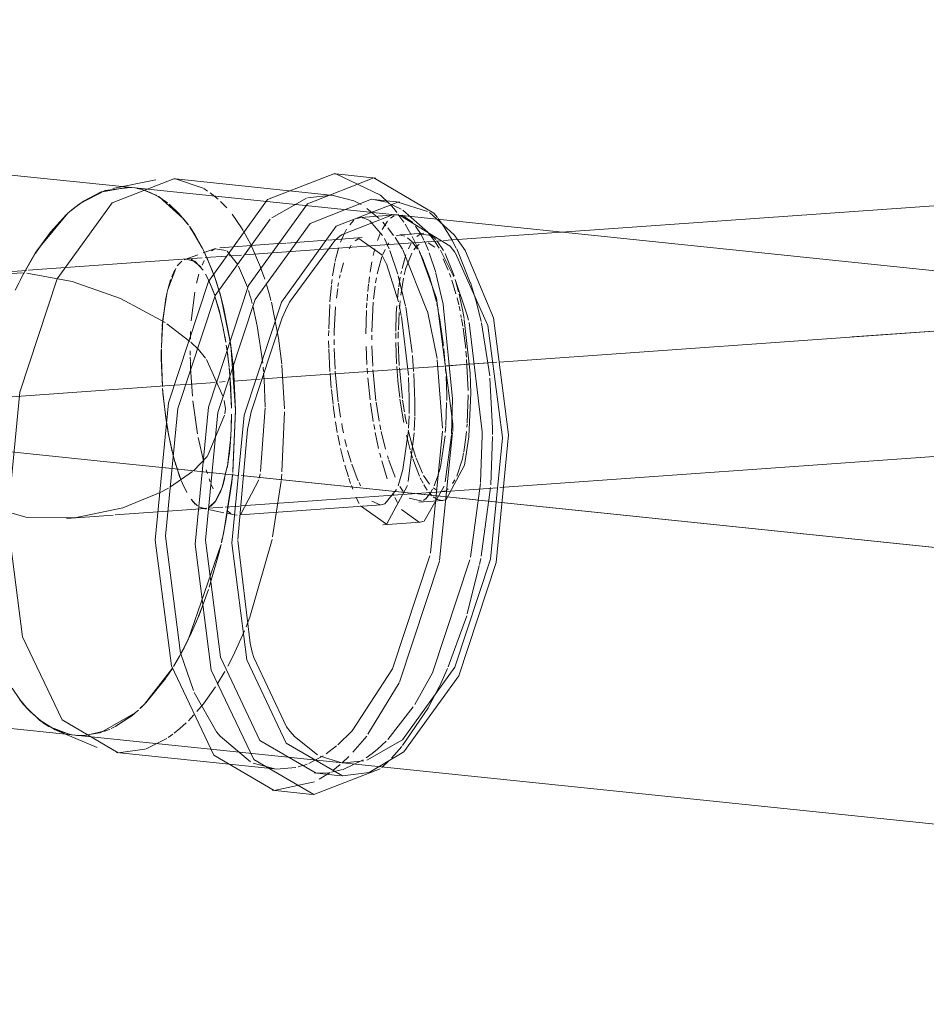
# Model space of a CAD drawing. Header units: millimetres. Extents: x -121 to 34184, y -147 to 33428.
# Tile 175 of 256: x 29594 to 29775, y 2222 to 2419. Entities that reach past the tile are written whole.
import ezdxf

# ---------------------------------------------------------------- set-up
doc = ezdxf.new("R2010")
doc.units = ezdxf.units.MM
doc.linetypes.add('ADSK_Осевая', pattern=[700, 500, -100, 0, -100])
doc.layers.add('P-PIPE-____-CNTR', color=3, linetype='ADSK_Осевая', lineweight=20)
doc.layers.add('P-PIPE-____-OTLN', color=3, linetype='Continuous', lineweight=20)

# ---------------------------------------------------------------- blocks, each defined once
blk = doc.blocks.new('ADSK_ППР_Тройник канализационный_Составной - Тройник канализационный-V31-_3D_ копия 1 копия 1')
at = {"layer": 'P-PIPE-____-OTLN', "color": 22}
for p, q in [((50756.9, 2385.2), (50639.7, 2397.32)), ((50761.74, 2386.72), (50753.14, 2385.02)), ((50797.25, 2383.64), (50765.68, 2386.91)), ((50805.67, 2387.09), (50797.69, 2387.92)), ((50751.62, 2384.63), (50756.55, 2385.23)), ((50810.49, 2382.27), (50805.23, 2382.82)), ((50743.83, 2379.79), (50740.63, 2376.3)), ((50737.52, 2371.93), (50735.14, 2367.77)), ((50628.39, 2287.9), (50745.58, 2275.78)), ((50732.98, 2285.16), (50734.52, 2282.91)), ((50738.54, 2278.75), (50741.63, 2276.88)), ((50744.39, 2275.97), (50740.35, 2277.53)), ((50741.94, 2276.73), (50750.01, 2273.31)), ((50744.97, 2275.86), (50745.58, 2275.79)), ((50745.94, 2275.75), (50745.58, 2275.78)), ((50753.83, 2272.32), (50785.4, 2269.05)), ((50798.92, 2270.27), (50799.26, 2270.24)), ((50793.38, 2268.23), (50798.64, 2267.68)), ((50784.95, 2264.78), (50792.94, 2263.95))]:
    blk.add_line(p, q, dxfattribs=at)
at = {"layer": 'P-PIPE-____-OTLN', "color": 9}
for p, q in [((50765.68, 2386.91), (50765.31, 2386.94)), ((50771.21, 2385.05), (50765.82, 2386.89)), ((50797.68, 2387.92), (50797.29, 2387.95)), ((50806.66, 2383.68), (50797.69, 2387.92)), ((50746.44, 2381.95), (50751.62, 2384.63)), ((50756.9, 2385.2), (50756.21, 2385.25)), ((50747.26, 2382.51), (50745.23, 2381.02)), ((50791.85, 2383.08), (50784.92, 2379.18)), ((50802.78, 2381.78), (50801.31, 2382.54)), ((50805.22, 2382.82), (50804.86, 2382.85)), ((50807.8, 2382.25), (50805.23, 2382.82)), ((50810.79, 2380.89), (50808.25, 2382.09)), ((50738.23, 2373.03), (50744.16, 2380.09)), ((50809, 2379.75), (50798.86, 2375.75)), ((50818.92, 2377.97), (50818.15, 2379.04)), ((50740.63, 2376.3), (50737.63, 2372.1)), ((50797.5, 2374.59), (50788.47, 2362.27)), ((50735.17, 2367.83), (50738.07, 2372.79)), ((50735.87, 2368.65), (50729.94, 2368.23)), ((50735.14, 2367.77), (50734.59, 2366.7)), ((50786.96, 2359.2), (50780.79, 2340.4)), ((50780.07, 2336.85), (50778.14, 2314.9)), ((50763.65, 2315.55), (50766.66, 2292.18)), ((50778.14, 2314.67), (50780.55, 2294.15)), ((50766.69, 2292.06), (50769.22, 2284.68)), ((50781.3, 2291.32), (50787.83, 2277.42)), ((50769.39, 2284.29), (50773.84, 2276.47)), ((50734.52, 2282.91), (50735.86, 2281.28)), ((50736.04, 2281.09), (50738.47, 2278.81)), ((50739.28, 2278.21), (50736.66, 2280.42)), ((50740.35, 2277.53), (50739.28, 2278.21)), ((50741.63, 2276.88), (50744.86, 2275.88)), ((50745.45, 2275.8), (50744.53, 2275.94)), ((50789.43, 2275.49), (50794.04, 2271.86)), ((50754.2, 2272.29), (50759.5, 2272.96)), ((50794.55, 2271.6), (50798.87, 2270.27)), ((50799.29, 2270.24), (50803.32, 2270.64)), ((50806.88, 2269.35), (50808.23, 2270.61)), ((50790.2, 2269.44), (50791.07, 2269.7)), ((50793.75, 2268.19), (50796.3, 2268.28)), ((50796.86, 2268.37), (50799.06, 2268.93)), ((50785.35, 2264.74), (50793.42, 2266.49))]:
    blk.add_line(p, q, dxfattribs=at)
at = {"layer": 'P-PIPE-____-OTLN', "color": 10}
for p, q in [((50756.55, 2385.23), (50756.9, 2385.2)), ((50757.51, 2385.12), (50756.9, 2385.2)), ((50757.59, 2385.11), (50758.38, 2384.95)), ((50758.96, 2384.81), (50757.96, 2385.04)), ((50758.57, 2384.91), (50760.13, 2384.42)), ((50761.9, 2383.58), (50759.01, 2384.79)), ((50760.33, 2384.34), (50762.34, 2383.33)), ((50772.07, 2384.51), (50771.33, 2384.98)), ((50763.94, 2382.23), (50762.23, 2383.4)), ((50762.36, 2383.32), (50767.25, 2378.98)), ((50774.17, 2382.86), (50772.6, 2384.14)), ((50775.88, 2381.14), (50774.62, 2382.44)), ((50808.38, 2382.01), (50806.66, 2383.68)), ((50745.23, 2381.02), (50744.45, 2380.35)), ((50766.39, 2379.96), (50764.4, 2381.87)), ((50806.35, 2379.03), (50803.93, 2381.04)), ((50816.07, 2376.3), (50811.1, 2380.7)), ((50768.26, 2377.67), (50766.39, 2379.96)), ((50767.25, 2378.98), (50768.18, 2377.79)), ((50778.82, 2377.17), (50776.95, 2379.86)), ((50800.47, 2377.77), (50801.3, 2378.65)), ((50801.94, 2379.04), (50802.67, 2379.2)), ((50809.65, 2379.72), (50802.7, 2379.23)), ((50802.98, 2379.18), (50803.58, 2379.04)), ((50803.73, 2378.98), (50804.42, 2378.62)), ((50804.52, 2378.55), (50807.06, 2375.61)), ((50806.94, 2376.8), (50808, 2378.45)), ((50808.62, 2379.07), (50809.37, 2379.55)), ((50811.27, 2378.28), (50810.13, 2379.91)), ((50810.99, 2379.68), (50813.08, 2378.23)), ((50768.42, 2377.46), (50770.99, 2373.18)), ((50779.16, 2376.62), (50778.84, 2377.15)), ((50780.68, 2373.85), (50779.25, 2376.47)), ((50799.43, 2376.08), (50799.85, 2376.86)), ((50807.73, 2377.56), (50807.07, 2378.29)), ((50809.23, 2375.64), (50808.09, 2377.13)), ((50812.78, 2375.77), (50811.54, 2377.87)), ((50820.93, 2374.71), (50818.93, 2377.95)), ((50795.76, 2374.67), (50787.91, 2374.11)), ((50797.89, 2374.83), (50796.11, 2374.7)), ((50802.99, 2375.19), (50797.89, 2374.83)), ((50798.64, 2374.26), (50799.43, 2376.08)), ((50801.6, 2374.57), (50802.3, 2375.02)), ((50806.03, 2374.61), (50806.62, 2376.13)), ((50807.4, 2374.99), (50808.34, 2372.96)), ((50811.03, 2372.86), (50809.54, 2375.21)), ((50809.78, 2375.55), (50810.45, 2375.7)), ((50815.27, 2376.06), (50810.47, 2375.72)), ((50810.64, 2375.69), (50811.49, 2375.46)), ((50812.04, 2375.15), (50812.94, 2374.37)), ((50814.25, 2372.88), (50812.98, 2375.41)), ((50813.89, 2375.45), (50814.53, 2375.87)), ((50814.61, 2375.9), (50816.82, 2375.59)), ((50815.4, 2374.51), (50816.2, 2372.63)), ((50817.4, 2374.54), (50816.24, 2376.1)), ((50816.82, 2375.59), (50817.69, 2374.84)), ((50817.97, 2374.52), (50819.22, 2372.64)), ((50821.79, 2373.06), (50820.99, 2374.59)), ((50773.65, 2373.02), (50771.18, 2372.14)), ((50771.19, 2372.79), (50773.05, 2368.52)), ((50772.83, 2372.54), (50773.5, 2372.96)), ((50773.5, 2372.96), (50775.79, 2372.63)), ((50777.24, 2373.35), (50774.53, 2373.16)), ((50775.98, 2372.49), (50778.02, 2369.91)), ((50780.76, 2373.61), (50777.24, 2373.35)), ((50782.65, 2369.27), (50780.68, 2373.85)), ((50786.09, 2373.99), (50780.76, 2373.61)), ((50787.73, 2374.1), (50786.29, 2374)), ((50797.95, 2372.08), (50798.22, 2373.01)), ((50800.34, 2372.94), (50800.8, 2373.67)), ((50805.2, 2371.65), (50805.53, 2372.98)), ((50807.12, 2371.84), (50807.55, 2372.82)), ((50807.94, 2373.56), (50808.3, 2374.14)), ((50808.49, 2372.59), (50810.09, 2367.89)), ((50815.99, 2360.52), (50811.1, 2372.73)), ((50812.21, 2372.97), (50812.7, 2373.93)), ((50813.02, 2374.28), (50814.05, 2372.92)), ((50813.31, 2372.75), (50813.83, 2373.44)), ((50813.84, 2373.44), (50814.35, 2373.91)), ((50816.17, 2374.15), (50817.49, 2373.27)), ((50818.35, 2373.08), (50817.48, 2374.42)), ((50821.3, 2367.35), (50818.61, 2372.66)), ((50824.59, 2366.24), (50821.86, 2372.93)), ((50768.05, 2370.94), (50736.21, 2368.68)), ((50766.93, 2370.51), (50766, 2369.53)), ((50768.05, 2370.94), (50767.4, 2370.78)), ((50770.1, 2371.75), (50767.54, 2370.84)), ((50767.75, 2370.9), (50769.56, 2370.46)), ((50770.7, 2369.34), (50768.75, 2370.86)), ((50770.97, 2369.69), (50771.4, 2370.61)), ((50771.88, 2371.32), (50771.53, 2372.1)), ((50773.28, 2367.89), (50771.93, 2371.22)), ((50797.55, 2370.41), (50797.67, 2370.95)), ((50797.71, 2371.11), (50797.94, 2372.05)), ((50810.94, 2369.02), (50811.73, 2371.78)), ((50811.64, 2368.88), (50812.91, 2372.08)), ((50814.42, 2372.3), (50814.61, 2371.94)), ((50814.74, 2371.69), (50815.22, 2370.64)), ((50815.26, 2370.55), (50816.49, 2367.19)), ((50816.39, 2372.16), (50817.68, 2368.2)), ((50819.17, 2370.95), (50820.18, 2368.71)), ((50819.55, 2372.01), (50821.33, 2367.53)), ((50765.7, 2369.05), (50764.11, 2364.81)), ((50764.9, 2367.38), (50765.53, 2368.75)), ((50769.57, 2370.45), (50771.17, 2368.68)), ((50778.27, 2369.46), (50780.03, 2365.27)), ((50783.48, 2366.92), (50782.67, 2369.23)), ((50797.06, 2367.57), (50797.5, 2370.15)), ((50798.67, 2368.22), (50799.21, 2370.19)), ((50804.56, 2368.3), (50804.92, 2370.37)), ((50807.81, 2369.98), (50810.21, 2362.34)), ((50811.35, 2367.73), (50811.63, 2368.83)), ((50764.11, 2364.82), (50764.68, 2366.77)), ((50769.86, 2366.09), (50770.34, 2367.92)), ((50771.64, 2367.91), (50772.3, 2366.62)), ((50772.28, 2366.68), (50771.9, 2367.45)), ((50773.11, 2364.69), (50772.28, 2366.68)), ((50772.3, 2366.62), (50773.1, 2364.73)), ((50773.24, 2368.02), (50774.32, 2364.76)), ((50773.83, 2366.32), (50773.33, 2367.76)), ((50796.84, 2365.91), (50796.96, 2366.84)), ((50798.42, 2367.07), (50798.57, 2367.78)), ((50804.27, 2366.12), (50804.42, 2367.34)), ((50805.65, 2366.13), (50805.83, 2367.19)), ((50810.19, 2367.55), (50811.64, 2361.52)), ((50810.28, 2365.38), (50810.59, 2367.3)), ((50810.67, 2363.7), (50811.21, 2367.09)), ((50810.71, 2367.97), (50810.83, 2368.52)), ((50816.51, 2367.13), (50817.81, 2362.38)), ((50817.71, 2368.08), (50819.16, 2361.87)), ((50820.43, 2368.06), (50820.7, 2367.32)), ((50820.91, 2366.69), (50821.72, 2363.98)), ((50763.92, 2364.02), (50764.1, 2364.8)), ((50773.12, 2364.67), (50773.42, 2363.84)), ((50774.34, 2364.71), (50773.84, 2366.29)), ((50780.24, 2364.61), (50780.61, 2363.41)), ((50796.58, 2363.16), (50796.81, 2365.65)), ((50797.82, 2363.1), (50798.07, 2365)), ((50798.13, 2365.44), (50798.26, 2366.18)), ((50804.09, 2364.44), (50804.24, 2365.87)), ((50805.25, 2362.87), (50805.56, 2365.51)), ((50810, 2362.93), (50810.24, 2365.12)), ((50821.69, 2366.33), (50822.22, 2364.38)), ((50763.91, 2363.98), (50763.13, 2358.84)), ((50763.66, 2362.7), (50763.91, 2363.95)), ((50768.79, 2358.56), (50769.5, 2364.32)), ((50773.49, 2363.63), (50773.18, 2364.5)), ((50773.52, 2363.52), (50774.59, 2359.82)), ((50774.42, 2360.5), (50773.68, 2363.06)), ((50775.26, 2361.29), (50774.49, 2364.2)), ((50780.62, 2363.38), (50781, 2362.01)), ((50796.52, 2362.36), (50796.57, 2363.07)), ((50803.94, 2362.54), (50804.04, 2363.91)), ((50821.93, 2363.16), (50822.26, 2361.79)), ((50763.1, 2358.49), (50763.62, 2362.49)), ((50776.59, 2354.54), (50775.26, 2361.29)), ((50786.25, 2355.12), (50784.81, 2362.28)), ((50796.28, 2356.99), (50796.48, 2361.86)), ((50797.4, 2356.49), (50797.65, 2361.36)), ((50803.86, 2361.14), (50803.91, 2362.15)), ((50804.9, 2356.35), (50805.2, 2362.33)), ((50809.79, 2360.12), (50809.88, 2361.59)), ((50810.36, 2361.69), (50810.79, 2359.63)), ((50810.4, 2360.97), (50810.54, 2362.55)), ((50811.68, 2361.31), (50812.95, 2352.21)), ((50817.89, 2362.02), (50818.16, 2360.76)), ((50819.17, 2361.85), (50821.01, 2342.98)), ((50822.33, 2361.48), (50822.53, 2360.58)), ((50763.13, 2358.8), (50762.82, 2353.35)), ((50775.19, 2357.13), (50774.44, 2360.42)), ((50774.61, 2359.74), (50775.2, 2357.08)), ((50803.73, 2355.98), (50803.83, 2360.66)), ((50809.67, 2356.53), (50809.78, 2360.01)), ((50810.2, 2356.79), (50810.35, 2360.24)), ((50810.83, 2359.41), (50812.23, 2347.71)), ((50817.94, 2351.04), (50816, 2360.47)), ((50818.31, 2359.95), (50818.52, 2358.79)), ((50818.52, 2358.77), (50819.24, 2353.61)), ((50822.69, 2359.78), (50822.79, 2359.23)), ((50822.84, 2358.98), (50823.08, 2357.51)), ((50823.37, 2358.85), (50824.55, 2348.11)), ((50762.82, 2353.17), (50762.99, 2357.09)), ((50763.01, 2357.48), (50763.08, 2358.3)), ((50763.91, 2357.99), (50768.53, 2354.44)), ((50775.34, 2356.4), (50775.19, 2357.13)), ((50775.21, 2357.03), (50775.71, 2354.28)), ((50823.14, 2357.1), (50823.66, 2353.04)), ((50826.97, 2336.38), (50824.35, 2358.24)), ((50828.46, 2347.56), (50826.8, 2358.19)), ((50768.62, 2354.9), (50768.67, 2356.45)), ((50775.7, 2354.36), (50775.5, 2355.5)), ((50786.91, 2349.9), (50786.25, 2355.08)), ((50796.26, 2355.54), (50796.28, 2356.63)), ((50797.39, 2353.77), (50797.38, 2354.81)), ((50797.39, 2355.65), (50797.4, 2356.44)), ((50804.88, 2354.75), (50804.89, 2355.72)), ((50809.67, 2355.06), (50809.67, 2356.16)), ((50810.17, 2355.12), (50810.19, 2356.4)), ((50762.82, 2352.95), (50762.82, 2350.92)), ((50768.69, 2354.3), (50770.22, 2352.81)), ((50770.22, 2352.81), (50771.64, 2351.1)), ((50775.97, 2352.54), (50775.81, 2353.68)), ((50775.83, 2353.54), (50776.36, 2349.4)), ((50777.14, 2350.19), (50776.61, 2354.37)), ((50776.72, 2353.61), (50777.67, 2340.8)), ((50796.3, 2353.17), (50796.25, 2354.56)), ((50796.53, 2348.42), (50796.3, 2352.98)), ((50797.57, 2348.93), (50797.4, 2353.01)), ((50803.93, 2349.83), (50803.77, 2353.43)), ((50805.08, 2349.52), (50804.9, 2353.57)), ((50809.84, 2349.98), (50809.68, 2354.27)), ((50810.37, 2349.67), (50810.17, 2354.3)), ((50819.31, 2352.98), (50819.7, 2348.09)), ((50762.82, 2350.92), (50762.82, 2352.78)), ((50762.82, 2350.92), (50763.04, 2345.52)), ((50763.05, 2345.43), (50762.82, 2350.92)), ((50768.59, 2351.72), (50768.59, 2352.59)), ((50768.62, 2350.53), (50768.6, 2351.34)), ((50771.84, 2350.83), (50775.21, 2343.37)), ((50776.18, 2350.95), (50776.02, 2352.22)), ((50776.36, 2349.36), (50776.19, 2350.87)), ((50813, 2351.66), (50813.25, 2348.45)), ((50823.71, 2352.49), (50823.82, 2351.32)), ((50823.85, 2350.85), (50824.18, 2344.63)), ((50768.65, 2349.25), (50768.62, 2350.4)), ((50769.03, 2343.55), (50768.66, 2349.16)), ((50776.43, 2348.67), (50776.37, 2349.27)), ((50776.37, 2349.21), (50776.52, 2347.59)), ((50777.22, 2349.38), (50777.15, 2350.09)), ((50777.67, 2340.8), (50777.23, 2349.28)), ((50783.16, 2349.34), (50783.24, 2348.44)), ((50787.42, 2340.96), (50786.93, 2349.71)), ((50804.05, 2348.03), (50803.97, 2349.1)), ((50810.1, 2346.67), (50809.87, 2349.47)), ((50811.01, 2343.03), (50810.4, 2349.16)), ((50819, 2337.14), (50817.98, 2350.75)), ((50776.52, 2347.66), (50776.45, 2348.4)), ((50776.64, 2346.04), (50776.53, 2347.52)), ((50776.53, 2347.49), (50776.83, 2341.09)), ((50783.27, 2348.09), (50783.36, 2346.85)), ((50796.79, 2345.14), (50796.55, 2348.14)), ((50797.82, 2345.68), (50797.59, 2348.51)), ((50804.56, 2342.79), (50804.11, 2347.18)), ((50805.22, 2347.62), (50805.13, 2348.81)), ((50805.73, 2342.61), (50805.22, 2347.58)), ((50812.26, 2347.23), (50812.39, 2343.25)), ((50813.28, 2348.05), (50813.52, 2342.45)), ((50819.73, 2347.47), (50819.87, 2343.78)), ((50824.55, 2348.11), (50824.67, 2344.12)), ((50829.04, 2337.13), (50828.51, 2347.12)), ((50763.12, 2344.43), (50763.07, 2345.05)), ((50776.69, 2345.23), (50776.64, 2345.98)), ((50776.73, 2344.41), (50776.69, 2345.18)), ((50783.36, 2346.85), (50783.59, 2341.41)), ((50798.2, 2342.36), (50797.82, 2345.66)), ((50810.48, 2343.23), (50810.1, 2346.59)), ((50763.08, 2344.92), (50763.73, 2339.1)), ((50763.85, 2338.26), (50763.15, 2344.08)), ((50776.77, 2343.69), (50776.74, 2344.31)), ((50776.83, 2341.09), (50776.77, 2343.55)), ((50797.14, 2341.9), (50796.82, 2344.87)), ((50812.39, 2343.25), (50812.37, 2340.03)), ((50819.87, 2343.73), (50819.87, 2342.68)), ((50821.01, 2342.98), (50820.84, 2335.91)), ((50824.18, 2343.79), (50823.97, 2338.15)), ((50824.67, 2344.12), (50824.32, 2335.48)), ((50770.07, 2335.98), (50769.13, 2342.58)), ((50775.37, 2342.65), (50775.67, 2341.01)), ((50775.67, 2341.01), (50775.52, 2339.99)), ((50783.59, 2341.19), (50782.67, 2328.45)), ((50797.51, 2339.16), (50797.17, 2341.63)), ((50798.65, 2339.31), (50798.23, 2342.09)), ((50805.19, 2338.43), (50804.65, 2342.12)), ((50806.36, 2338.53), (50805.77, 2342.35)), ((50811.14, 2338.98), (50810.52, 2342.93)), ((50811.41, 2340.38), (50811.05, 2342.74)), ((50813.52, 2342.45), (50813.48, 2339.54)), ((50819.86, 2342.28), (50819.69, 2337.69)), ((50763.73, 2339.1), (50764.31, 2335.61)), ((50775.47, 2339.69), (50772.05, 2331.54)), ((50776.84, 2339.9), (50776.68, 2335.21)), ((50776.82, 2338.47), (50776.84, 2339.81)), ((50777.67, 2340.8), (50777.11, 2328.29)), ((50777.13, 2328.57), (50777.67, 2340.8)), ((50786.94, 2328.37), (50787.42, 2340.41)), ((50812.35, 2339.59), (50812.24, 2337.12)), ((50813.48, 2339.3), (50813.38, 2336.65)), ((50764.33, 2335.53), (50763.89, 2338.04)), ((50776.77, 2336.81), (50776.8, 2337.58)), ((50776.8, 2337.69), (50776.82, 2338.47)), ((50797.99, 2336.28), (50797.63, 2338.39)), ((50805.47, 2336.85), (50805.29, 2337.83)), ((50806.7, 2336.82), (50806.5, 2337.8)), ((50811.28, 2338.26), (50811.16, 2338.91)), ((50819.68, 2337.55), (50819.59, 2336.29)), ((50821.06, 2336.44), (50821.06, 2337.95)), ((50823.96, 2337.94), (50823.91, 2337.31)), ((50829.05, 2335.86), (50829.04, 2337.13)), ((50764.32, 2335.59), (50765.11, 2332.01)), ((50771.34, 2330.34), (50770.21, 2335.24)), ((50776.66, 2334.89), (50776.73, 2335.94)), ((50776.73, 2336.01), (50776.77, 2336.75)), ((50798.51, 2333.72), (50798.1, 2335.7)), ((50806.25, 2333.08), (50805.58, 2336.23)), ((50807.66, 2332.9), (50806.77, 2336.46)), ((50812.55, 2332.82), (50811.81, 2335.72)), ((50812.95, 2333.64), (50812.14, 2336.73)), ((50813.36, 2336.2), (50812.19, 2326.44)), ((50816.63, 2312.16), (50819, 2336.54)), ((50818.44, 2310.71), (50821.05, 2336.24)), ((50820.82, 2335.7), (50819.56, 2326.43)), ((50823.71, 2335.25), (50823.29, 2332.4)), ((50823.83, 2336.43), (50823.72, 2335.36)), ((50826.62, 2326.28), (50826.97, 2335.67)), ((50826.98, 2335.7), (50826.98, 2336.32)), ((50828.66, 2325.78), (50829.05, 2335.49)), ((50765, 2332.43), (50764.44, 2334.99)), ((50776.66, 2334.83), (50776.03, 2329.52)), ((50776.5, 2333.01), (50776.56, 2333.62)), ((50776.57, 2333.75), (50776.62, 2334.36)), ((50799.85, 2333.48), (50799.52, 2334.84)), ((50813.68, 2331.35), (50813.03, 2333.37)), ((50765.13, 2331.91), (50765.74, 2329.7)), ((50765.53, 2330.43), (50765.2, 2331.65)), ((50772.01, 2331.49), (50769.3, 2328.66)), ((50776.23, 2330.8), (50776.34, 2331.61)), ((50776.35, 2331.69), (50776.49, 2332.9)), ((50799.33, 2330.39), (50798.65, 2333.09)), ((50800.74, 2330.34), (50800.06, 2332.68)), ((50806.69, 2331.28), (50806.48, 2332.13)), ((50808.25, 2330.93), (50808.05, 2331.57)), ((50813.03, 2331.21), (50812.66, 2332.44)), ((50766.55, 2327.29), (50765.56, 2330.31)), ((50765.84, 2329.38), (50766.8, 2326.67)), ((50776.01, 2329.44), (50774.97, 2325.24)), ((50775.97, 2329.21), (50776.17, 2330.36)), ((50800.22, 2327.38), (50799.51, 2329.74)), ((50801.74, 2327.57), (50800.87, 2329.94)), ((50807.99, 2326.97), (50806.88, 2330.59)), ((50809.58, 2327.33), (50808.31, 2330.73)), ((50814.44, 2327.51), (50813.1, 2330.98)), ((50815.01, 2328.14), (50813.76, 2331.13)), ((50769.05, 2328.45), (50764.64, 2325.4)), ((50772.02, 2328.07), (50771.79, 2328.79)), ((50782.58, 2327.98), (50782.41, 2327.16)), ((50786.78, 2326.69), (50786.9, 2327.95)), ((50802.15, 2326.63), (50801.76, 2327.52)), ((50816.42, 2325.96), (50815.26, 2327.65)), ((50818.22, 2327.91), (50817.36, 2325.59)), ((50767.25, 2325.6), (50766.85, 2326.52)), ((50767.05, 2326.05), (50767.9, 2324.29)), ((50772.61, 2326.39), (50772.37, 2327.03)), ((50773.16, 2325.01), (50772.81, 2325.87)), ((50774.58, 2324.21), (50775.23, 2326.05)), ((50775.27, 2326.19), (50775.54, 2327.17)), ((50782.33, 2326.82), (50778.68, 2319.95)), ((50785.06, 2315.42), (50786.76, 2326.56)), ((50800.66, 2326.1), (50800.3, 2327.15)), ((50801.08, 2324.95), (50800.81, 2325.67)), ((50802.65, 2325.61), (50802.34, 2326.24)), ((50812.01, 2325.67), (50807.87, 2317.98)), ((50811.17, 2324.47), (50810.49, 2325.5)), ((50815.13, 2326.13), (50814.58, 2327.19)), ((50815.99, 2324.75), (50815.3, 2325.83)), ((50821.49, 2326.77), (50821.05, 2326.04)), ((50824.61, 2311.32), (50826.61, 2326.05)), ((50826.76, 2311.58), (50828.62, 2325.3)), ((50764.27, 2325.17), (50762.61, 2324.25)), ((50774.86, 2324.93), (50773.56, 2322.37)), ((50773.79, 2322.71), (50774.53, 2324.11)), ((50801.96, 2322.86), (50801.75, 2323.32)), ((50809.3, 2323.7), (50809.08, 2324.17)), ((50816.62, 2324.2), (50815.68, 2323.02)), ((50816.99, 2323.6), (50816.31, 2324.33)), ((50817.04, 2324.95), (50816.64, 2324.23)), ((50817.78, 2324.81), (50817.17, 2325.22)), ((50818.04, 2322.89), (50817.19, 2323.43)), ((50819.6, 2324.61), (50818.98, 2324.47)), ((50820.19, 2325), (50819.8, 2324.71)), ((50769.6, 2321.97), (50768.78, 2322.91)), ((50769.07, 2322.54), (50770.03, 2321.6)), ((50771.46, 2321.07), (50770.3, 2321.42)), ((50770.33, 2321.4), (50771.07, 2321.11)), ((50772.41, 2321.31), (50773.76, 2322.65)), ((50773.54, 2322.34), (50772.74, 2321.53)), ((50778.64, 2319.82), (50806.79, 2321.82)), ((50802.35, 2322.08), (50802, 2322.79)), ((50807.85, 2317.97), (50802.62, 2321.58)), ((50806.54, 2321.82), (50804.9, 2322.55)), ((50810.02, 2322.26), (50809.5, 2323.27)), ((50814.97, 2322.53), (50812.39, 2323.17)), ((50814.28, 2322.36), (50819.08, 2322.7)), ((50815.66, 2323), (50815.21, 2322.66)), ((50818.95, 2322.7), (50818.06, 2322.88)), ((50743.89, 2319.1), (50753.22, 2319.76)), ((50753.6, 2319.79), (50762.13, 2320.4)), ((50762.13, 2320.4), (50764.13, 2320.54)), ((50764.13, 2320.54), (50771.6, 2321.07)), ((50771.08, 2321.11), (50771.77, 2320.97)), ((50771.08, 2321.11), (50771.6, 2321.07)), ((50771.9, 2321.12), (50771.6, 2321.07)), ((50772.22, 2320.87), (50775.31, 2320.24)), ((50775.93, 2320.12), (50777.44, 2319.81)), ((50776.73, 2320.07), (50775.97, 2320.62)), ((50778, 2319.77), (50777.44, 2319.81)), ((50814.42, 2318.31), (50810.86, 2320.89)), ((50775.03, 2315.15), (50775.73, 2318.62)), ((50807.08, 2317.78), (50814.57, 2318.32)), ((50774.85, 2314.34), (50775.03, 2315.14)), ((50780.52, 2299.37), (50784.95, 2314.9)), ((50810.44, 2286.36), (50818.41, 2310.53)), ((50823.97, 2300.03), (50826.39, 2309.71)), ((50826.42, 2309.9), (50826.67, 2311.11)), ((50771.21, 2301.99), (50772.23, 2304.91)), ((50779.77, 2297.45), (50780.52, 2299.36)), ((50820.18, 2289.42), (50823.86, 2299.66)), ((50767.35, 2293.22), (50768.86, 2296.31)), ((50777.53, 2292.37), (50779.44, 2296.64)), ((50766.16, 2291.04), (50766.65, 2291.92)), ((50766.75, 2292.09), (50767.35, 2293.22)), ((50776.09, 2289.58), (50777.49, 2292.3)), ((50765.25, 2289.52), (50766.01, 2290.78)), ((50766.47, 2291.58), (50765.26, 2289.53)), ((50765.03, 2289.16), (50759.44, 2281.97)), ((50763.8, 2287.29), (50764.97, 2289.06)), ((50773.96, 2285.96), (50775.48, 2288.48)), ((50818.42, 2285.53), (50820.04, 2289.09)), ((50759.75, 2282.29), (50763.71, 2287.17)), ((50804.13, 2275.96), (50810.38, 2286.25)), ((50771.22, 2282.08), (50773.63, 2285.45)), ((50816.24, 2281.39), (50818.37, 2285.42)), ((50758.65, 2281.2), (50759.52, 2282.05)), ((50769.94, 2280.52), (50771.22, 2282.08)), ((50757.7, 2280.34), (50750.6, 2276.28)), ((50756.89, 2279.68), (50758.03, 2280.63)), ((50759.23, 2281.76), (50758.61, 2281.16)), ((50808.09, 2274.93), (50813.19, 2281.43)), ((50811.06, 2273.74), (50816.22, 2281.34)), ((50753.61, 2277.52), (50756.89, 2279.68)), ((50768.22, 2278.68), (50769.33, 2279.84)), ((50750.47, 2276.24), (50747.32, 2275.73)), ((50752.81, 2277.12), (50753.45, 2277.43)), ((50798.08, 2273.83), (50800.96, 2276.64)), ((50747.06, 2275.72), (50745.97, 2275.75)), ((50746.28, 2275.73), (50747.39, 2275.74)), ((50759.67, 2273.02), (50763.91, 2275.12)), ((50764.18, 2275.3), (50765.14, 2275.99)), ((50801.13, 2272.37), (50803.87, 2275.61)), ((50795.75, 2272.04), (50797.85, 2273.63)), ((50808.83, 2271.22), (50810.89, 2273.53)), ((50792.32, 2270.16), (50795.14, 2271.64)), ((50798.98, 2270.25), (50800.33, 2271.53)), ((50799.15, 2268.96), (50803.2, 2270.89)), ((50803.77, 2271.26), (50804.97, 2272.11)), ((50791.24, 2269.75), (50791.97, 2270.02)), ((50794.37, 2266.97), (50796.6, 2268.36)), ((50797.11, 2268.73), (50798.59, 2269.9))]:
    blk.add_line(p, q, dxfattribs=at)
at = {"layer": 'P-PIPE-____-OTLN', "color": 22}
for points in [[(50765.31, 2386.94, 0), (50752.99, 2382.13, 0), (50742.01, 2366.93, 0), (50734.55, 2344.33, 0), (50732.08, 2318.82, 0)], [(50797.29, 2387.95, 0), (50784.06, 2382.79, 0), (50772.26, 2366.45, 0), (50764.24, 2342.16, 0), (50761.58, 2314.75, 0)], [(50818.04, 2379.19, 0), (50817.32, 2380.09, 0), (50805.27, 2387.13, 0), (50792.04, 2381.97, 0), (50780.24, 2365.62, 0), (50772.22, 2341.34, 0), (50769.56, 2313.92, 0)], [(50756.21, 2385.25, 0), (50750.65, 2384.29, 0), (50747.26, 2382.51, 0)], [(50804.86, 2382.85, 0), (50792.54, 2378.04, 0), (50781.56, 2362.84, 0), (50774.1, 2340.24, 0), (50771.63, 2314.73, 0)], [(50816.06, 2380.39, 0), (50810.12, 2382.31, 0), (50797.8, 2377.5, 0), (50786.83, 2362.29, 0), (50779.36, 2339.69, 0), (50776.89, 2314.18, 0)], [(50744.16, 2380.09, 0), (50744.79, 2380.64, 0), (50746.38, 2381.91, 0)], [(50810.21, 2379.69, 0), (50809.87, 2379.72, 0), (50809, 2379.75, 0)], [(50798.86, 2375.75, 0), (50798.11, 2375.13, 0), (50797.5, 2374.59, 0)], [(50733.62, 2364.68, 0), (50734.3, 2366.12, 0), (50735.17, 2367.83, 0)], [(50788.47, 2362.27, 0), (50787.63, 2360.61, 0), (50786.96, 2359.2, 0)], [(50780.79, 2340.4, 0), (50780.5, 2339.03, 0), (50780.07, 2336.85, 0)], [(50732.08, 2318.82, 0), (50735.09, 2295.44, 0), (50742.98, 2278.83, 0), (50754.2, 2272.29, 0)], [(50761.58, 2314.75, 0), (50764.82, 2289.63, 0), (50773.3, 2271.78, 0), (50785.35, 2264.74, 0)], [(50769.56, 2313.92, 0), (50772.8, 2288.8, 0), (50781.28, 2270.95, 0), (50793.33, 2263.92, 0), (50806.57, 2269.08, 0)], [(50771.63, 2314.73, 0), (50774.64, 2291.35, 0), (50782.53, 2274.74, 0), (50793.75, 2268.19, 0)], [(50776.89, 2314.18, 0), (50779.9, 2290.81, 0), (50787.79, 2274.2, 0), (50799.01, 2267.65, 0), (50804.35, 2268.34, 0)], [(50780.55, 2294.15, 0), (50781.01, 2292.35, 0), (50781.3, 2291.32, 0)], [(50736.63, 2280.46, 0), (50735.23, 2282.01, 0), (50734.48, 2282.95, 0)], [(50787.83, 2277.42, 0), (50788.55, 2276.49, 0), (50789.43, 2275.49, 0)]]:
    blk.add_polyline3d(points, dxfattribs=at)
at = {"layer": 'P-PIPE-____-OTLN', "color": 9}
for points in [[(50801.28, 2382.56, 0), (50796.88, 2383.68, 0), (50792.05, 2383.14, 0)], [(50784.56, 2378.87, 0), (50773.58, 2363.66, 0), (50766.12, 2341.06, 0), (50763.65, 2315.55, 0)], [(50821.48, 2372.3, 0), (50820.58, 2373.46, 0), (50810.58, 2379.64, 0)], [(50823.61, 2372.58, 0), (50821.33, 2375.76, 0), (50816.4, 2380.19, 0)], [(50832.24, 2335.77, 0), (50829.23, 2359.15, 0), (50823.65, 2372.51, 0)], [(50830.99, 2335.29, 0), (50828.11, 2357.61, 0), (50821.55, 2372.2, 0)], [(50713.65, 2348.31, 0), (50715, 2357.19, 0), (50719.39, 2364.27, 0), (50726.55, 2367.76, 0), (50735.44, 2368.16, 0)], [(50803.9, 2270.8, 0), (50811.02, 2274.83, 0), (50821.5, 2289.35, 0), (50828.63, 2310.93, 0), (50830.99, 2335.2, 0)], [(50804.35, 2268.34, 0), (50811.33, 2272.46, 0), (50822.3, 2287.66, 0), (50829.77, 2310.26, 0), (50832.24, 2335.77, 0)], [(50773.85, 2276.46, 0), (50774.55, 2275.57, 0), (50780.64, 2270.49, 0)], [(50781.2, 2270.22, 0), (50785.77, 2269.02, 0), (50789.7, 2269.32, 0)]]:
    blk.add_polyline3d(points, dxfattribs=at)
at = {"layer": 'P-PIPE-____-OTLN', "color": 10}
for points in [[(50809.89, 2380.23, 0), (50809.34, 2380.92, 0), (50808.67, 2381.7, 0)], [(50771.37, 2372.42, 0), (50769.51, 2375.82, 0), (50768.63, 2377.16, 0)], [(50813.66, 2377.5, 0), (50814.73, 2375.82, 0), (50815.31, 2374.69, 0)], [(50802.3, 2375.02, 0), (50806.93, 2371.76, 0), (50807.78, 2370.04, 0)], [(50821.06, 2337.98, 0), (50817.83, 2363.07, 0), (50814.37, 2372.62, 0)], [(50805.98, 2367.95, 0), (50806.14, 2368.68, 0), (50806.92, 2371.33, 0)], [(50735.95, 2368.11, 0), (50745.02, 2366.42, 0), (50754.67, 2363.03, 0), (50763.58, 2358.23, 0)], [(50824.23, 2358.71, 0), (50823.97, 2359.69, 0), (50821.53, 2366.81, 0)], [(50774.32, 2364.76, 0), (50774.79, 2363.12, 0), (50776.66, 2354.05, 0)], [(50784.71, 2362.66, 0), (50784.42, 2363.78, 0), (50783.77, 2366, 0)], [(50826.75, 2358.41, 0), (50825.81, 2362.24, 0), (50824.6, 2366.23, 0)], [(50822.33, 2363.92, 0), (50823.07, 2360.5, 0), (50823.34, 2359.02, 0)], [(50781.1, 2361.59, 0), (50781.99, 2357.58, 0), (50783.08, 2350.08, 0)], [(50811.87, 2337.97, 0), (50811.66, 2338.99, 0), (50811.49, 2339.92, 0)], [(50799.22, 2336.22, 0), (50798.99, 2337.38, 0), (50798.87, 2338.04, 0)], [(50812.21, 2336.66, 0), (50811.12, 2328.87, 0), (50810.14, 2325.6, 0)], [(50819.53, 2335.57, 0), (50818.61, 2329.41, 0), (50818.34, 2328.35, 0)], [(50824.31, 2335.37, 0), (50823.41, 2329.75, 0), (50819.77, 2322.87, 0), (50819.08, 2322.7, 0)], [(50823.24, 2332.17, 0), (50823, 2331.03, 0), (50821.87, 2327.56, 0)], [(50777.08, 2327.97, 0), (50775.31, 2316.44, 0), (50774.82, 2314.22, 0)], [(50775.73, 2318.62, 0), (50776.92, 2326.53, 0), (50777.07, 2327.88, 0)], [(50819.34, 2325.55, 0), (50815.36, 2318.52, 0), (50814.57, 2318.32, 0)], [(50762.61, 2324.25, 0), (50755.13, 2321.24, 0), (50745.54, 2319.24, 0), (50735.97, 2319.27, 0), (50727.26, 2321.77, 0)], [(50809.83, 2324.85, 0), (50807.48, 2322, 0), (50806.79, 2321.82, 0)], [(50774.72, 2313.75, 0), (50768.18, 2294.86, 0), (50766.77, 2292.12, 0)], [(50772.39, 2305.39, 0), (50774.42, 2312.52, 0), (50774.75, 2313.91, 0)], [(50800.99, 2276.67, 0), (50809.06, 2289.03, 0), (50816.52, 2311.63, 0)], [(50813.52, 2281.94, 0), (50817.04, 2288.21, 0), (50824.5, 2310.81, 0)], [(50768.86, 2296.31, 0), (50770.35, 2299.74, 0), (50771.19, 2301.93, 0)], [(50765.39, 2276.18, 0), (50766.51, 2277.09, 0), (50767.78, 2278.24, 0)], [(50747.66, 2275.75, 0), (50751.83, 2276.7, 0), (50752.53, 2276.99, 0)], [(50804.99, 2272.13, 0), (50806.06, 2273, 0), (50807.74, 2274.57, 0)]]:
    blk.add_polyline3d(points, dxfattribs=at)

msp = doc.modelspace()

# ---------------------------------------------------------------- linework, layer by layer
at = {"layer": 'P-PIPE-____-CNTR', "color": 9}
for p, q in [((30258.84, 2390.89), (29689.53, 2350.32)), ((30104.61, 2279.39), (29637.94, 2327.65)), ((30050.67, 2284.96), (29638.56, 2327.58))]:
    msp.add_line(p, q, dxfattribs=at)
at = {"layer": 'P-PIPE-____-CNTR', "color": 10}
for p, q in [((29845.6, 2361.44), (29689.53, 2350.32)), ((29670.99, 2349), (29642.28, 2346.96)), ((29670.99, 2349), (29642.28, 2346.96)), ((29678.48, 2349.53), (29671.33, 2349.02)), ((29678.48, 2349.53), (29671.33, 2349.02)), ((29689.05, 2350.29), (29678.93, 2349.57)), ((29679.53, 2349.61), (29678.93, 2349.57)), ((29683.28, 2349.88), (29679.53, 2349.61)), ((29684.39, 2349.96), (29683.28, 2349.88)), ((29686.54, 2350.11), (29684.39, 2349.96)), ((29689.05, 2350.29), (29686.54, 2350.11)), ((29641.75, 2346.92), (29636.39, 2346.54)), ((29641.75, 2346.92), (29636.39, 2346.54)), ((29586.6, 2342.99), (29624.57, 2345.69)), ((29624.57, 2345.69), (29626.87, 2345.86)), ((29626.87, 2345.86), (29628.99, 2346.01)), ((29632.78, 2346.28), (29628.99, 2346.01)), ((29632.78, 2346.28), (29628.99, 2346.01)), ((29634.76, 2346.42), (29633.62, 2346.34)), ((29634.76, 2346.42), (29633.62, 2346.34)), ((29585.46, 2333.07), (29610.41, 2330.49)), ((29622.16, 2329.28), (29610.41, 2330.49)), ((29622.16, 2329.28), (29610.41, 2330.49)), ((29637.37, 2327.7), (29622.23, 2329.27)), ((29624.13, 2329.07), (29622.23, 2329.27)), ((29637.37, 2327.7), (29624.13, 2329.07)), ((29638.56, 2327.58), (29637.94, 2327.65))]:
    msp.add_line(p, q, dxfattribs=at)
at = {"layer": 'P-PIPE-____-OTLN', "color": 22}
for p, q in [((30297.93, 2418.74), (29678.41, 2374.59)), ((29609.93, 2384.33), (29615.39, 2385.25)), ((30136.02, 2331.43), (29616.07, 2385.2)), ((29604.35, 2380.98), (29606.4, 2382.49)), ((29689.67, 2325.27), (30301.49, 2368.86)), ((29597.61, 2278.83), (29595.2, 2281.09)), ((29604.04, 2275.88), (29600.79, 2276.88)), ((29604.74, 2275.79), (29604.14, 2275.86)), ((29604.75, 2275.78), (30124.7, 2222.01))]:
    msp.add_line(p, q, dxfattribs=at)
at = {"layer": 'P-PIPE-____-OTLN', "color": 9}
for p, q in [((29606.4, 2382.49), (29609.81, 2384.28)), ((29615.39, 2385.25), (29616.07, 2385.2)), ((29603.65, 2380.38), (29604.35, 2380.98)), ((29599.8, 2376.3), (29603.02, 2379.81)), ((29593.76, 2366.7), (29594.31, 2367.78)), ((29600.79, 2276.88), (29597.7, 2278.76))]:
    msp.add_line(p, q, dxfattribs=at)
at = {"layer": 'P-PIPE-____-OTLN', "color": 10}
for p, q in [((29616.07, 2385.2), (29616.78, 2385.11)), ((29617.16, 2385.04), (29618.15, 2384.8)), ((29618.2, 2384.78), (29621.04, 2383.6)), ((29621.36, 2383.42), (29623.2, 2382.16)), ((29623.59, 2381.84), (29625.57, 2379.95)), ((29625.57, 2379.95), (29627.42, 2377.69)), ((29677.88, 2374.55), (29638.59, 2371.76)), ((29628.75, 2370.44), (29626.95, 2370.91)), ((29630.14, 2371.15), (29627.21, 2370.94)), ((29630.7, 2372.09), (29631.05, 2371.32)), ((29635.08, 2371.5), (29630.78, 2371.2)), ((29631.1, 2371.22), (29632.45, 2367.9)), ((29638, 2371.71), (29635.58, 2371.54)), ((29624.7, 2368.76), (29624.06, 2367.37)), ((29630.33, 2368.7), (29628.75, 2370.44)), ((29623.87, 2366.83), (29623.28, 2364.82)), ((29631.47, 2366.62), (29630.82, 2367.9)), ((29632.49, 2367.78), (29633, 2366.3)), ((29623.27, 2364.8), (29623.09, 2364.01)), ((29633.05, 2366.15), (29633.5, 2364.71)), ((29633.5, 2364.71), (29633.67, 2364.15)), ((29623.08, 2363.96), (29622.82, 2362.69)), ((29633.67, 2364.15), (29634.42, 2361.31)), ((29622.8, 2362.57), (29622.27, 2358.49)), ((29634.42, 2361.31), (29635.76, 2354.52)), ((29622.16, 2357.18), (29621.99, 2353.17)), ((29622.25, 2358.3), (29622.18, 2357.47)), ((29634.88, 2354.28), (29634.38, 2357.02)), ((29635.52, 2349.4), (29635, 2353.54)), ((29635.81, 2354.17), (29636.31, 2350.18)), ((29621.98, 2352.77), (29621.98, 2351.03)), ((29621.98, 2351.03), (29622.21, 2345.43)), ((29635.69, 2347.57), (29635.54, 2349.21)), ((29636.32, 2350.08), (29636.39, 2349.38)), ((29636.4, 2349.28), (29636.83, 2340.81)), ((29636, 2341.09), (29635.7, 2347.48)), ((29622.32, 2344.08), (29623.02, 2338.25)), ((29635.85, 2335.18), (29636, 2339.91)), ((29636.84, 2340.58), (29636.3, 2328.57)), ((29623.04, 2338.14), (29623.5, 2335.53)), ((29623.6, 2334.99), (29624.17, 2332.43)), ((29635.19, 2329.47), (29635.82, 2334.84)), ((29624.36, 2331.65), (29624.7, 2330.43)), ((29624.73, 2330.31), (29625.69, 2327.36)), ((29634.12, 2325.18), (29635.18, 2329.45)), ((29626.02, 2326.52), (29626.42, 2325.6)), ((29637.98, 2321.58), (29689.18, 2325.23)), ((29627.94, 2322.91), (29628.75, 2321.98)), ((29629.47, 2321.42), (29630.63, 2321.07)), ((29631.42, 2321.12), (29634.31, 2321.32)), ((29634.73, 2321.35), (29637.64, 2321.56)), ((29630.77, 2321.07), (29631.04, 2321.11)), ((29634.9, 2318.64), (29634.2, 2315.14)), ((29634.18, 2315.08), (29634.02, 2314.33)), ((29631.4, 2304.92), (29630.37, 2301.98)), ((29630.36, 2301.94), (29629.44, 2299.56)), ((29629.23, 2299.04), (29628.01, 2296.27)), ((29628.01, 2296.27), (29626.5, 2293.2)), ((29625.81, 2291.91), (29625.3, 2290.99)), ((29626.5, 2293.2), (29625.91, 2292.1)), ((29625.17, 2290.77), (29624.41, 2289.5)), ((29624.04, 2288.91), (29622.97, 2287.3)), ((29622.89, 2287.18), (29618.91, 2282.28)), ((29595.02, 2281.29), (29593.67, 2282.93)), ((29618.68, 2282.04), (29617.71, 2281.1)), ((29617.4, 2280.81), (29616.12, 2279.72)), ((29616.12, 2279.72), (29612.81, 2277.54)), ((29610.89, 2276.66), (29606.82, 2275.75)), ((29611.69, 2276.99), (29610.89, 2276.66)), ((29612.63, 2277.44), (29611.98, 2277.12)), ((29606.55, 2275.73), (29605.43, 2275.73))]:
    msp.add_line(p, q, dxfattribs=at)
for points in [[(29627.78, 2377.18, 0), (29628.75, 2375.69, 0), (29630.54, 2372.41, 0)], [(29632.59, 2363.83, 0), (29632.29, 2364.66, 0), (29631.47, 2366.62, 0)], [(29634.37, 2357.08, 0), (29633.78, 2359.74, 0), (29632.69, 2363.52, 0)], [(29636.23, 2327.89, 0), (29636.06, 2326.3, 0), (29634.9, 2318.64, 0)], [(29631.46, 2321.26, 0), (29632.7, 2322.34, 0), (29634.02, 2324.92, 0)], [(29633.92, 2313.9, 0), (29633.54, 2312.31, 0), (29631.56, 2305.39, 0)]]:
    msp.add_polyline3d(points, dxfattribs=at)
at = {"layer": 'P-PIPE-____-OTLN', "color": 22}
msp.add_polyline3d([(29594.31, 2367.78, 0), (29596.78, 2372.07, 0), (29599.8, 2376.3, 0)], dxfattribs=at)

# ---------------------------------------------------------------- block references
msp.add_blockref('ADSK_ППР_Тройник канализационный_Составной - Тройник канализационный-V31-_3D_ копия 1 копия 1', (-21140.83, 0), dxfattribs=at)

doc.saveas('drawing.dxf')
